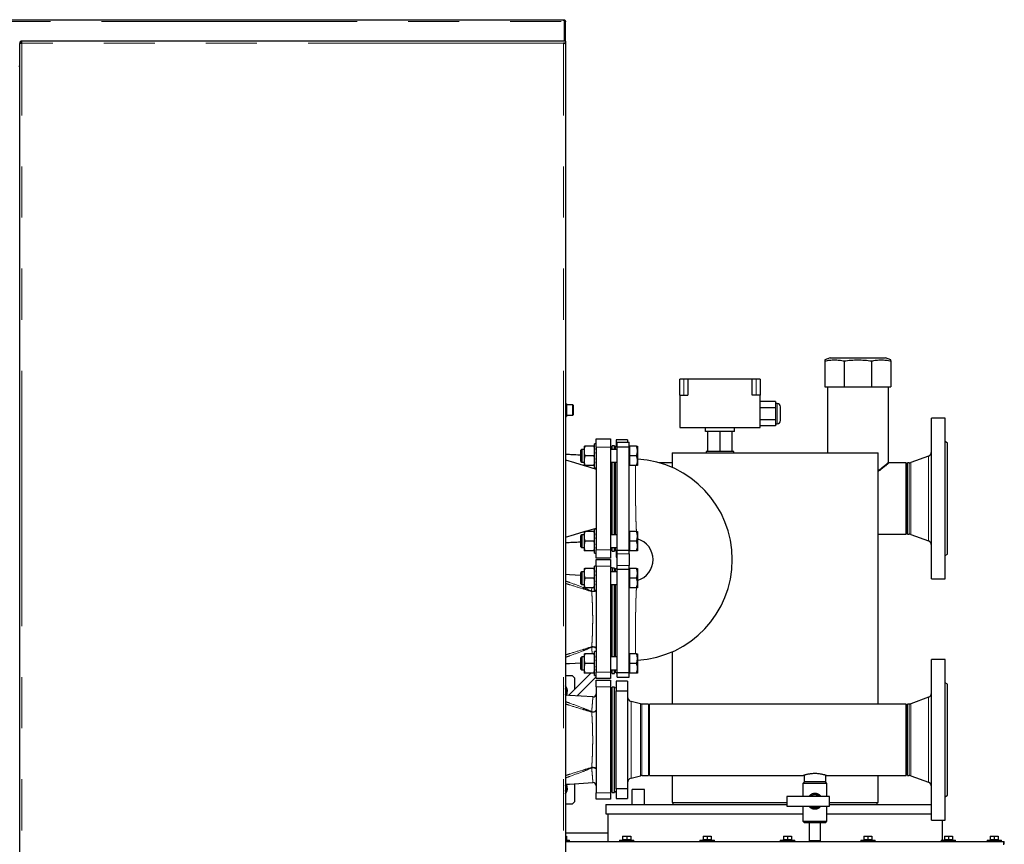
# Model space of a CAD drawing. Header units: millimetres. Extents: x 28 to 241, y 73 to 155.
# Tile 18 of 71: x 56 to 81, y 84 to 104. Entities that reach past the tile are written whole.
import ezdxf

# ---------------------------------------------------------------- set-up
doc = ezdxf.new("R2010")
doc.units = ezdxf.units.MM
doc.linetypes.add('PHANTOM', pattern=[12.7, 6.35, -1.27, 1.27, -1.27, 1.27, -1.27])

msp = doc.modelspace()

# ---------------------------------------------------------------- linework, layer by layer
at = {"color": 7, "linetype": 'Continuous', "lineweight": 25}
for p, q in [((32.797, 104.136), (69.719, 104.136)), ((69.719, 104.136), (69.729, 104.136)), ((69.729, 104.116), (69.729, 104.136)), ((69.749, 104.108), (69.749, 104.091)), ((69.749, 104.091), (69.749, 103.606)), ((69.754, 104.091), (69.774, 104.091)), ((69.754, 104.091), (69.754, 104.081)), ((69.774, 104.081), (69.754, 104.081)), ((69.754, 103.606), (69.754, 104.081)), ((69.774, 104.091), (69.774, 104.081)), ((69.774, 103.606), (69.774, 104.081)), ((69.754, 103.956), (69.749, 103.99)), ((69.754, 103.956), (69.749, 103.956)), ((69.724, 103.606), (56.254, 103.606)), ((56.254, 103.556), (56.254, 103.606)), ((69.774, 103.606), (69.724, 103.606)), ((69.774, 103.606), (69.774, 103.556)), ((56.204, 103.556), (56.229, 103.556)), ((56.204, 103.556), (56.204, 103.541)), ((56.204, 76.356), (56.204, 103.541)), ((56.229, 103.556), (56.229, 103.551)), ((69.774, 103.556), (69.724, 103.556)), ((69.749, 103.556), (69.749, 103.551)), ((69.749, 103.551), (69.749, 103.556)), ((69.774, 103.541), (69.774, 103.556)), ((69.774, 103.541), (69.774, 76.356)), ((56.204, 102.971), (56.184, 102.971)), ((76.361, 95.729), (76.229, 95.676)), ((76.229, 95.649), (76.229, 95.009)), ((76.361, 95.729), (76.786, 95.729)), ((76.709, 95.649), (76.709, 95.009)), ((76.786, 95.729), (77.736, 95.729)), ((77.389, 95.649), (77.389, 95.009)), ((77.869, 95.676), (77.736, 95.729)), ((77.869, 95.649), (77.869, 95.009)), ((72.619, 94.798), (72.619, 95.198)), ((72.719, 95.198), (72.619, 95.198)), ((72.819, 95.198), (72.719, 95.198)), ((74.419, 95.198), (72.819, 95.198)), ((72.819, 95.198), (72.819, 94.798)), ((74.419, 94.798), (74.419, 95.198)), ((74.519, 95.198), (74.419, 95.198)), ((74.619, 95.198), (74.519, 95.198)), ((74.619, 95.198), (74.619, 94.798)), ((76.229, 95.009), (76.709, 95.009)), ((76.288, 95.009), (76.288, 93.368)), ((76.709, 95.009), (77.389, 95.009)), ((77.389, 95.009), (77.869, 95.009)), ((77.81, 93.129), (77.81, 95.009)), ((72.619, 94.798), (72.619, 93.998)), ((72.619, 94.798), (72.819, 94.798)), ((74.619, 94.798), (74.419, 94.798)), ((74.619, 93.998), (74.619, 94.798)), ((69.804, 94.586), (69.774, 94.586)), ((69.804, 94.586), (69.804, 94.272)), ((69.954, 94.559), (69.804, 94.559)), ((69.964, 94.549), (69.964, 94.309)), ((74.999, 94.638), (74.619, 94.638)), ((74.999, 94.638), (74.999, 94.488)), ((75.039, 94.588), (74.999, 94.588)), ((69.774, 94.272), (69.804, 94.272)), ((69.804, 94.299), (69.954, 94.299)), ((74.999, 94.488), (74.619, 94.488)), ((74.999, 94.488), (74.999, 94.188)), ((75.119, 94.338), (75.119, 94.508)), ((75.119, 94.168), (75.119, 94.338)), ((74.999, 94.188), (74.619, 94.188)), ((74.999, 94.038), (74.619, 94.038)), ((74.999, 94.188), (74.999, 94.038)), ((74.999, 94.088), (75.039, 94.088)), ((79.219, 94.229), (78.879, 94.229)), ((78.879, 90.229), (78.879, 94.229)), ((79.219, 90.229), (79.219, 94.229)), ((72.619, 93.998), (74.619, 93.998)), ((73.259, 93.898), (73.259, 93.998)), ((73.979, 93.898), (73.259, 93.898)), ((73.319, 93.398), (73.319, 93.898)), ((73.619, 93.398), (73.619, 93.898)), ((73.919, 93.398), (73.919, 93.898)), ((73.979, 93.898), (73.979, 93.998)), ((70.539, 93.589), (70.499, 93.589)), ((70.499, 93.289), (70.499, 93.589)), ((70.539, 93.709), (70.899, 93.709)), ((70.539, 93.509), (70.539, 93.709)), ((70.899, 93.709), (70.899, 93.509)), ((70.939, 93.509), (70.899, 93.549)), ((70.999, 93.539), (70.939, 93.539)), ((70.939, 93.449), (70.939, 93.539)), ((70.999, 93.449), (70.999, 93.539)), ((71.039, 93.532), (70.999, 93.509)), ((71.059, 93.549), (71.019, 93.509)), ((71.319, 93.689), (71.039, 93.689)), ((71.039, 93.689), (71.039, 93.529)), ((71.059, 93.629), (71.359, 93.629)), ((71.059, 93.513), (71.059, 93.629)), ((71.319, 93.689), (71.319, 93.629)), ((71.359, 93.513), (71.359, 93.629)), ((79.279, 93.609), (79.219, 93.643)), ((79.279, 90.849), (79.279, 93.609)), ((70.179, 93.449), (70.159, 93.429)), ((70.159, 93.168), (70.159, 93.429)), ((70.239, 93.449), (70.179, 93.449)), ((70.179, 93.449), (70.179, 93.151)), ((70.239, 93.529), (70.239, 93.436)), ((70.239, 93.436), (70.239, 93.383)), ((70.239, 93.383), (70.239, 93.196)), ((70.479, 93.529), (70.259, 93.529)), ((70.479, 93.289), (70.259, 93.289)), ((70.499, 92.989), (70.499, 93.289)), ((70.539, 93.509), (70.539, 90.949)), ((70.899, 93.509), (70.899, 90.949)), ((71.059, 93.449), (70.899, 93.449)), ((71.019, 93.509), (70.999, 93.509)), ((71.019, 93.449), (71.019, 93.509)), ((71.059, 93.513), (71.359, 93.513)), ((71.059, 90.944), (71.059, 93.513)), ((71.365, 93.529), (71.359, 93.529)), ((71.359, 90.944), (71.359, 93.513)), ((71.365, 93.529), (71.365, 93.409)), ((71.543, 93.529), (71.365, 93.529)), ((71.365, 93.409), (71.365, 93.289)), ((71.365, 93.289), (71.365, 93.169)), ((71.543, 93.289), (71.365, 93.289)), ((71.565, 93.529), (71.565, 93.409)), ((71.565, 93.409), (71.565, 93.169)), ((72.428, 93.368), (72.428, 93.001)), ((72.428, 93.368), (77.548, 93.368)), ((73.273, 93.398), (73.273, 93.368)), ((73.319, 93.398), (73.273, 93.398)), ((73.619, 93.398), (73.319, 93.398)), ((73.919, 93.398), (73.619, 93.398)), ((73.965, 93.398), (73.919, 93.398)), ((73.965, 93.368), (73.965, 93.398)), ((77.548, 87.118), (77.548, 93.368)), ((70.159, 93.149), (70.159, 93.168)), ((70.159, 93.149), (70.179, 93.129)), ((70.179, 93.151), (70.179, 93.129)), ((70.179, 93.129), (70.239, 93.129)), ((70.239, 93.196), (70.239, 93.143)), ((70.239, 93.143), (70.239, 93.049)), ((70.246, 93.049), (70.539, 92.962)), ((70.479, 93.049), (70.259, 93.049)), ((70.899, 93.129), (71.059, 93.129)), ((70.939, 91.328), (70.939, 93.129)), ((70.999, 91.328), (70.999, 93.129)), ((71.019, 91.328), (71.019, 93.129)), ((71.359, 93.049), (71.365, 93.049)), ((71.365, 93.169), (71.365, 93.049)), ((71.543, 93.049), (71.365, 93.049)), ((71.565, 93.169), (71.565, 93.049)), ((72.428, 93.118), (72.106, 93.118)), ((78.249, 93.118), (77.819, 93.118)), ((78.249, 91.34), (78.249, 93.118)), ((78.32, 93.118), (78.279, 93.118)), ((78.279, 91.34), (78.279, 93.118)), ((78.8, 93.285), (78.361, 93.125)), ((70.499, 92.989), (70.539, 92.989)), ((70.179, 91.328), (70.159, 91.308)), ((70.239, 91.328), (70.179, 91.328)), ((70.179, 91.328), (70.179, 91.03)), ((70.239, 91.408), (70.239, 91.315)), ((70.246, 91.408), (70.539, 91.495)), ((70.479, 91.408), (70.259, 91.408)), ((70.539, 91.468), (70.499, 91.468)), ((70.499, 91.168), (70.499, 91.468)), ((71.059, 91.328), (70.899, 91.328)), ((71.365, 91.408), (71.359, 91.408)), ((71.365, 91.408), (71.365, 91.288)), ((71.543, 91.408), (71.365, 91.408)), ((71.565, 91.408), (71.565, 91.288)), ((77.548, 91.34), (78.249, 91.34)), ((78.279, 91.34), (78.32, 91.34)), ((78.361, 91.333), (78.8, 91.173)), ((70.159, 91.047), (70.159, 91.308)), ((70.239, 91.315), (70.239, 91.261)), ((70.239, 91.261), (70.239, 91.075)), ((70.479, 91.168), (70.259, 91.168)), ((70.499, 90.868), (70.499, 91.168)), ((71.365, 91.288), (71.365, 91.168)), ((71.365, 91.168), (71.365, 91.048)), ((71.543, 91.168), (71.365, 91.168)), ((71.565, 91.288), (71.565, 91.048)), ((70.159, 91.028), (70.159, 91.047)), ((70.159, 91.028), (70.179, 91.008)), ((70.179, 91.03), (70.179, 91.008)), ((70.179, 91.008), (70.239, 91.008)), ((70.239, 91.075), (70.239, 91.021)), ((70.239, 91.021), (70.239, 90.928)), ((70.479, 90.928), (70.259, 90.928)), ((70.499, 90.868), (70.539, 90.868)), ((70.539, 90.749), (70.539, 90.949)), ((70.899, 91.008), (71.059, 91.008)), ((70.899, 90.909), (70.939, 90.949)), ((70.899, 90.949), (70.899, 90.749)), ((70.939, 90.919), (70.939, 91.008)), ((70.939, 90.919), (70.999, 90.919)), ((70.999, 90.919), (70.999, 91.008)), ((70.999, 90.949), (71.039, 90.926)), ((70.999, 90.949), (71.019, 90.949)), ((71.019, 90.949), (71.019, 91.008)), ((71.019, 90.949), (71.059, 90.909)), ((71.039, 90.929), (71.039, 90.769)), ((71.059, 90.944), (71.359, 90.944)), ((71.059, 90.854), (71.059, 90.944)), ((71.059, 90.564), (71.059, 90.854)), ((71.359, 90.854), (71.359, 90.944)), ((71.359, 90.928), (71.365, 90.928)), ((71.359, 90.854), (71.359, 90.564)), ((71.365, 91.048), (71.365, 90.928)), ((71.543, 90.928), (71.365, 90.928)), ((71.565, 91.048), (71.565, 90.928)), ((79.219, 90.814), (79.279, 90.849)), ((70.899, 90.749), (70.539, 90.749)), ((70.539, 90.549), (70.539, 90.709)), ((70.539, 90.709), (70.899, 90.709)), ((70.899, 90.709), (70.899, 90.549)), ((71.039, 90.769), (71.059, 90.769)), ((70.179, 90.409), (70.159, 90.389)), ((70.159, 90.128), (70.159, 90.389)), ((70.239, 90.409), (70.179, 90.409)), ((70.179, 90.409), (70.179, 90.111)), ((70.239, 90.489), (70.239, 90.396)), ((70.239, 90.396), (70.239, 90.343)), ((70.479, 90.489), (70.259, 90.489)), ((70.539, 90.549), (70.499, 90.549)), ((70.499, 90.249), (70.499, 90.549)), ((70.539, 90.549), (70.539, 87.909)), ((70.899, 90.549), (70.899, 87.909)), ((70.939, 90.509), (70.899, 90.509)), ((71.059, 90.409), (70.899, 90.409)), ((70.939, 90.509), (70.939, 90.409)), ((70.999, 90.499), (70.939, 90.499)), ((70.999, 90.409), (70.999, 90.499)), ((71.019, 90.469), (70.999, 90.469)), ((71.059, 90.509), (71.019, 90.469)), ((71.019, 90.409), (71.019, 90.469)), ((71.059, 90.473), (71.059, 90.564)), ((71.059, 90.473), (71.359, 90.473)), ((71.059, 87.904), (71.059, 90.473)), ((71.359, 90.473), (71.359, 90.564)), ((71.365, 90.489), (71.359, 90.489)), ((71.359, 87.904), (71.359, 90.473)), ((71.365, 90.489), (71.365, 90.369)), ((71.543, 90.489), (71.365, 90.489)), ((71.365, 90.369), (71.365, 90.249)), ((71.565, 90.489), (71.565, 90.369)), ((71.565, 90.369), (71.565, 90.129)), ((70.159, 90.109), (70.159, 90.128)), ((70.159, 90.109), (70.179, 90.089)), ((70.179, 90.111), (70.179, 90.089)), ((70.239, 90.343), (70.239, 90.156)), ((70.239, 90.156), (70.239, 90.103)), ((70.239, 90.103), (70.239, 90.009)), ((70.479, 90.249), (70.259, 90.249)), ((70.499, 89.949), (70.499, 90.249)), ((71.365, 90.249), (71.365, 90.129)), ((71.543, 90.249), (71.365, 90.249)), ((71.365, 90.129), (71.365, 90.009)), ((71.565, 90.129), (71.565, 90.009)), ((78.879, 90.229), (79.219, 90.229)), ((70.179, 90.089), (70.239, 90.089)), ((70.479, 90.009), (70.259, 90.009)), ((70.499, 89.949), (70.539, 89.949)), ((70.899, 90.089), (71.059, 90.089)), ((70.939, 88.288), (70.939, 90.089)), ((70.999, 88.288), (70.999, 90.089)), ((71.019, 88.288), (71.019, 90.089)), ((71.359, 90.009), (71.365, 90.009)), ((71.543, 90.009), (71.365, 90.009)), ((70.539, 88.428), (70.499, 88.428)), ((70.499, 88.128), (70.499, 88.428)), ((72.428, 88.416), (72.428, 87.118)), ((70.179, 88.288), (70.159, 88.268)), ((70.159, 88.007), (70.159, 88.268)), ((70.239, 88.288), (70.179, 88.288)), ((70.179, 88.288), (70.179, 87.99)), ((70.239, 88.368), (70.239, 88.275)), ((70.239, 88.275), (70.239, 88.221)), ((70.239, 88.221), (70.239, 88.035)), ((70.479, 88.368), (70.259, 88.368)), ((71.059, 88.288), (70.899, 88.288)), ((71.365, 88.368), (71.359, 88.368)), ((71.365, 88.368), (71.365, 88.248)), ((71.543, 88.368), (71.365, 88.368)), ((71.365, 88.248), (71.365, 88.128)), ((71.565, 88.368), (71.565, 88.248)), ((71.565, 88.248), (71.565, 88.008)), ((79.219, 88.229), (78.879, 88.229)), ((78.879, 84.229), (78.879, 88.229)), ((79.219, 84.229), (79.219, 88.229)), ((70.159, 87.988), (70.159, 88.007)), ((70.159, 87.988), (70.179, 87.968)), ((70.179, 87.99), (70.179, 87.968)), ((70.179, 87.968), (70.239, 87.968)), ((70.239, 88.035), (70.239, 87.981)), ((70.239, 87.981), (70.239, 87.888)), ((70.479, 88.128), (70.259, 88.128)), ((70.499, 87.828), (70.499, 88.128)), ((70.539, 87.749), (70.539, 87.909)), ((70.899, 87.968), (71.059, 87.968)), ((70.899, 87.949), (70.939, 87.949)), ((70.899, 87.909), (70.899, 87.749)), ((70.939, 87.879), (70.939, 87.968)), ((70.999, 87.879), (70.999, 87.968)), ((70.999, 87.909), (71.019, 87.909)), ((71.019, 87.909), (71.019, 87.968)), ((71.019, 87.909), (71.059, 87.869)), ((71.059, 87.904), (71.359, 87.904)), ((71.059, 87.789), (71.059, 87.904)), ((71.359, 87.789), (71.359, 87.904)), ((71.365, 88.128), (71.365, 88.008)), ((71.543, 88.128), (71.365, 88.128)), ((71.365, 88.008), (71.365, 87.888)), ((71.565, 88.008), (71.565, 87.888)), ((69.774, 87.829), (69.939, 87.829)), ((70.409, 87.888), (69.852, 87.331)), ((69.999, 87.769), (69.939, 87.829)), ((69.999, 87.769), (69.999, 87.478)), ((70.065, 87.318), (70.539, 87.791)), ((70.479, 87.888), (70.259, 87.888)), ((70.499, 87.828), (70.539, 87.828)), ((70.899, 87.749), (70.539, 87.749)), ((70.539, 87.549), (70.539, 87.709)), ((70.539, 87.709), (70.899, 87.709)), ((70.899, 87.709), (70.899, 87.549)), ((70.939, 87.879), (70.999, 87.879)), ((71.319, 87.689), (71.039, 87.689)), ((71.039, 87.689), (71.039, 87.445)), ((71.059, 87.789), (71.359, 87.789)), ((71.319, 87.689), (71.319, 87.445)), ((71.359, 87.888), (71.365, 87.888)), ((71.543, 87.888), (71.365, 87.888)), ((70.539, 87.549), (70.539, 84.909)), ((70.899, 87.549), (70.899, 84.909)), ((70.939, 87.509), (70.899, 87.509)), ((70.999, 87.539), (70.939, 87.539)), ((70.939, 84.919), (70.939, 87.539)), ((70.999, 84.919), (70.999, 87.539)), ((71.039, 87.532), (70.999, 87.509)), ((71.039, 85.013), (71.039, 87.445)), ((71.039, 87.445), (71.319, 87.445)), ((71.319, 87.445), (71.319, 85.013)), ((79.279, 87.609), (79.219, 87.643)), ((79.279, 84.849), (79.279, 87.609)), ((71.644, 87.122), (71.408, 87.185)), ((78.8, 87.285), (78.361, 87.125)), ((71.839, 87.118), (71.675, 87.118)), ((71.839, 87.118), (71.839, 86.229)), ((78.249, 87.118), (71.869, 87.118)), ((71.869, 85.34), (71.869, 87.118)), ((78.249, 85.34), (78.249, 87.118)), ((78.32, 87.118), (78.279, 87.118)), ((78.279, 85.34), (78.279, 87.118)), ((71.839, 86.229), (71.839, 85.34)), ((71.408, 85.272), (71.644, 85.336)), ((71.675, 85.34), (71.839, 85.34)), ((71.869, 85.34), (75.69, 85.34)), ((72.428, 85.34), (72.428, 84.668)), ((75.709, 85.346), (75.709, 85.181)), ((76.249, 85.181), (76.249, 85.346)), ((76.268, 85.34), (78.249, 85.34)), ((77.548, 84.668), (77.548, 85.34)), ((78.279, 85.34), (78.32, 85.34)), ((78.361, 85.333), (78.8, 85.173)), ((69.999, 85.136), (69.999, 84.689)), ((71.039, 85.013), (71.039, 84.769)), ((71.319, 85.013), (71.039, 85.013)), ((71.319, 85.013), (71.319, 84.769)), ((71.737, 84.995), (71.437, 84.995)), ((71.437, 84.618), (71.437, 84.995)), ((71.737, 84.618), (71.737, 84.995)), ((75.719, 85.181), (75.679, 85.141)), ((75.679, 85.141), (75.679, 84.821)), ((76.279, 85.141), (75.679, 85.141)), ((75.948, 85.181), (75.709, 85.181)), ((76.249, 85.181), (75.948, 85.181)), ((76.279, 85.141), (76.239, 85.181)), ((76.279, 84.821), (76.279, 85.141)), ((70.539, 84.749), (70.539, 84.909)), ((70.899, 84.749), (70.539, 84.749)), ((70.899, 84.949), (70.939, 84.949)), ((70.899, 84.909), (70.899, 84.749)), ((70.939, 84.919), (70.999, 84.919)), ((70.999, 84.949), (71.039, 84.926)), ((71.039, 84.769), (71.319, 84.769)), ((76.339, 84.821), (75.279, 84.821)), ((75.279, 84.821), (75.279, 84.581)), ((76.339, 84.581), (76.339, 84.821)), ((79.219, 84.814), (79.279, 84.849)), ((69.939, 84.629), (69.774, 84.629)), ((69.939, 84.629), (69.999, 84.689)), ((70.778, 84.618), (70.778, 84.388)), ((70.778, 84.618), (75.279, 84.618)), ((72.428, 84.668), (75.279, 84.668)), ((72.448, 84.668), (72.448, 84.618)), ((75.279, 84.581), (76.339, 84.581)), ((75.679, 84.581), (75.679, 84.201)), ((76.279, 84.201), (76.279, 84.581)), ((76.339, 84.668), (77.548, 84.668)), ((76.339, 84.618), (78.879, 84.618)), ((77.528, 84.618), (77.528, 84.668)), ((70.778, 84.388), (75.679, 84.388)), ((70.828, 84.388), (70.828, 83.7)), ((76.279, 84.388), (78.879, 84.388)), ((78.879, 84.229), (79.219, 84.229)), ((79.148, 83.73), (79.148, 84.229)), ((75.679, 84.201), (75.719, 84.161)), ((75.679, 84.201), (76.279, 84.201)), ((76.239, 84.161), (75.719, 84.161)), ((75.839, 84.161), (75.839, 83.721)), ((76.119, 83.721), (76.119, 84.161)), ((76.239, 84.161), (76.279, 84.201)), ((70.828, 83.906), (69.774, 83.906)), ((69.774, 83.83), (69.798, 83.83)), ((69.774, 83.75), (69.776, 83.75)), ((69.776, 83.75), (69.798, 83.75)), ((69.798, 83.83), (69.798, 83.75)), ((69.798, 83.75), (69.803, 83.75)), ((69.803, 83.73), (69.803, 83.75)), ((71.193, 83.75), (71.193, 83.73)), ((71.193, 83.75), (71.198, 83.75)), ((71.198, 83.83), (71.198, 83.75)), ((71.198, 83.83), (71.298, 83.83)), ((71.198, 83.75), (71.221, 83.75)), ((71.221, 83.75), (71.276, 83.75)), ((71.276, 83.75), (71.298, 83.75)), ((71.298, 83.83), (71.298, 83.75)), ((71.298, 83.83), (71.398, 83.83)), ((71.298, 83.75), (71.321, 83.75)), ((71.321, 83.75), (71.376, 83.75)), ((71.376, 83.75), (71.398, 83.75)), ((71.398, 83.83), (71.398, 83.75)), ((71.398, 83.75), (71.403, 83.75)), ((71.403, 83.73), (71.403, 83.75)), ((73.193, 83.75), (73.193, 83.73)), ((73.193, 83.75), (73.198, 83.75)), ((73.198, 83.83), (73.198, 83.75)), ((73.198, 83.83), (73.298, 83.83)), ((73.198, 83.75), (73.221, 83.75)), ((73.221, 83.75), (73.276, 83.75)), ((73.276, 83.75), (73.298, 83.75)), ((73.298, 83.83), (73.298, 83.75)), ((73.298, 83.83), (73.398, 83.83)), ((73.298, 83.75), (73.321, 83.75)), ((73.321, 83.75), (73.376, 83.75)), ((73.376, 83.75), (73.398, 83.75)), ((73.398, 83.83), (73.398, 83.75)), ((73.398, 83.75), (73.403, 83.75)), ((73.403, 83.73), (73.403, 83.75)), ((75.193, 83.75), (75.193, 83.73)), ((75.193, 83.75), (75.198, 83.75)), ((75.198, 83.83), (75.198, 83.75)), ((75.198, 83.83), (75.298, 83.83)), ((75.198, 83.75), (75.221, 83.75)), ((75.221, 83.75), (75.276, 83.75)), ((75.276, 83.75), (75.298, 83.75)), ((75.298, 83.83), (75.298, 83.75)), ((75.298, 83.83), (75.398, 83.83)), ((75.298, 83.75), (75.321, 83.75)), ((75.321, 83.75), (75.376, 83.75)), ((75.376, 83.75), (75.398, 83.75)), ((75.398, 83.83), (75.398, 83.75)), ((75.398, 83.75), (75.403, 83.75)), ((75.403, 83.73), (75.403, 83.75)), ((77.193, 83.75), (77.193, 83.73)), ((77.193, 83.75), (77.198, 83.75)), ((77.198, 83.83), (77.198, 83.75)), ((77.198, 83.83), (77.298, 83.83)), ((77.198, 83.75), (77.221, 83.75)), ((77.221, 83.75), (77.276, 83.75)), ((77.276, 83.75), (77.298, 83.75)), ((77.298, 83.83), (77.298, 83.75)), ((77.298, 83.83), (77.398, 83.83)), ((77.298, 83.75), (77.321, 83.75)), ((77.321, 83.75), (77.376, 83.75)), ((77.376, 83.75), (77.398, 83.75)), ((77.398, 83.83), (77.398, 83.75)), ((77.398, 83.75), (77.403, 83.75)), ((77.403, 83.73), (77.403, 83.75)), ((79.193, 83.75), (79.193, 83.73)), ((79.193, 83.75), (79.198, 83.75)), ((79.198, 83.83), (79.198, 83.75)), ((79.198, 83.83), (79.298, 83.83)), ((79.198, 83.75), (79.221, 83.75)), ((79.221, 83.75), (79.276, 83.75)), ((79.276, 83.75), (79.298, 83.75)), ((79.298, 83.83), (79.298, 83.75)), ((79.298, 83.83), (79.398, 83.83)), ((79.298, 83.75), (79.321, 83.75)), ((79.321, 83.75), (79.376, 83.75)), ((79.376, 83.75), (79.398, 83.75)), ((79.398, 83.83), (79.398, 83.75)), ((79.398, 83.75), (79.403, 83.75)), ((79.403, 83.73), (79.403, 83.75)), ((80.333, 83.75), (80.333, 83.73)), ((80.333, 83.75), (80.338, 83.75)), ((80.338, 83.83), (80.338, 83.75)), ((80.338, 83.83), (80.438, 83.83)), ((80.338, 83.75), (80.361, 83.75)), ((80.361, 83.75), (80.416, 83.75)), ((80.416, 83.75), (80.438, 83.75)), ((80.438, 83.83), (80.438, 83.75)), ((80.438, 83.83), (80.538, 83.83)), ((80.438, 83.75), (80.461, 83.75)), ((80.461, 83.75), (80.516, 83.75)), ((80.516, 83.75), (80.538, 83.75)), ((80.538, 83.83), (80.538, 83.75)), ((80.538, 83.75), (80.543, 83.75)), ((80.543, 83.73), (80.543, 83.75)), ((69.774, 83.73), (69.878, 83.73)), ((69.774, 83.7), (80.668, 83.7)), ((69.878, 83.7), (69.878, 83.73)), ((71.118, 83.73), (71.118, 83.7)), ((71.118, 83.73), (71.478, 83.73)), ((71.478, 83.7), (71.478, 83.73)), ((73.118, 83.73), (73.118, 83.7)), ((73.118, 83.73), (73.478, 83.73)), ((73.478, 83.7), (73.478, 83.73)), ((75.118, 83.73), (75.118, 83.7)), ((75.118, 83.73), (75.478, 83.73)), ((75.478, 83.7), (75.478, 83.73)), ((75.839, 83.721), (75.859, 83.701)), ((75.839, 83.721), (76.119, 83.721)), ((76.099, 83.701), (75.859, 83.701)), ((76.099, 83.701), (76.119, 83.721)), ((77.118, 83.73), (77.118, 83.7)), ((77.118, 83.73), (77.478, 83.73)), ((77.478, 83.7), (77.478, 83.73)), ((79.118, 83.73), (79.118, 83.7)), ((79.118, 83.73), (79.478, 83.73)), ((79.478, 83.7), (79.478, 83.73)), ((80.258, 83.73), (80.258, 83.7)), ((80.258, 83.73), (80.618, 83.73)), ((80.618, 83.7), (80.618, 83.73)), ((80.668, 83.7), (80.668, 83.62)), ((80.668, 83.7), (80.688, 83.7)), ((80.668, 83.64), (80.688, 83.64))]:
    msp.add_line(p, q, dxfattribs=at)
at = {"color": 8, "linetype": 'PHANTOM', "lineweight": 18}
for p, q in [((32.842, 104.091), (69.749, 104.091)), ((56.254, 76.356), (56.254, 103.556)), ((69.724, 103.556), (56.254, 103.556)), ((69.724, 76.356), (69.724, 103.556)), ((72.719, 94.798), (72.719, 95.198)), ((74.519, 94.798), (74.519, 95.198)), ((69.954, 94.299), (69.954, 94.559)), ((75.039, 94.338), (75.039, 94.588)), ((75.039, 94.088), (75.039, 94.338)), ((70.899, 93.509), (70.539, 93.509)), ((78.32, 91.34), (78.32, 93.118)), ((78.361, 91.333), (78.361, 93.125)), ((78.8, 91.173), (78.8, 93.285)), ((70.539, 90.949), (70.899, 90.949)), ((71.059, 90.854), (71.359, 90.854)), ((70.899, 90.549), (70.539, 90.549)), ((71.359, 90.564), (71.059, 90.564)), ((70.427, 89.929), (70.434, 90.009)), ((70.427, 89.929), (70.429, 89.916)), ((70.429, 88.542), (70.427, 88.529)), ((70.539, 87.909), (70.899, 87.909)), ((70.899, 87.549), (70.539, 87.549)), ((71.408, 87.185), (71.408, 86.229)), ((78.8, 85.173), (78.8, 87.285)), ((70.427, 86.929), (70.429, 86.916)), ((71.644, 87.122), (71.644, 86.229)), ((71.675, 87.118), (71.675, 86.229)), ((78.32, 85.34), (78.32, 87.118)), ((78.361, 85.333), (78.361, 87.125)), ((71.408, 86.229), (71.408, 85.272)), ((71.644, 86.229), (71.644, 85.336)), ((71.675, 86.229), (71.675, 85.34)), ((70.429, 85.542), (70.427, 85.529)), ((70.539, 84.909), (70.899, 84.909)), ((80.688, 83.7), (80.688, 83.64))]:
    msp.add_line(p, q, dxfattribs=at)
at = {"color": 7, "linetype": 'Continuous', "lineweight": 25, "flags": 128}
for points in [[(69.774, 93.19), (70.001, 93.122), (70.239, 93.052)], [(69.774, 91.268), (70.001, 91.335), (70.239, 91.406)], [(70.159, 90.312), (69.874, 90.33), (69.774, 90.336)], [(69.774, 88.122), (69.874, 88.128), (70.159, 88.145)], [(70.454, 87.294), (69.874, 87.33), (69.774, 87.336)], [(69.774, 85.122), (69.874, 85.128), (70.454, 85.164)]]:
    msp.add_lwpolyline(points, dxfattribs=at)
at = {"color": 8, "linetype": 'PHANTOM', "lineweight": 18, "flags": 128}
for points in [[(70.429, 89.916), (70.448, 89.913), (70.467, 89.913), (70.486, 89.915), (70.504, 89.92), (70.518, 89.927), (70.53, 89.935), (70.537, 89.945), (70.538, 89.949)], [(70.427, 88.529), (70.446, 88.533), (70.466, 88.533), (70.485, 88.53), (70.503, 88.524), (70.518, 88.515), (70.529, 88.504), (70.536, 88.491), (70.539, 88.477)], [(70.429, 88.542), (70.448, 88.545), (70.467, 88.545), (70.486, 88.543), (70.504, 88.538), (70.518, 88.531), (70.53, 88.522), (70.537, 88.512), (70.539, 88.502)], [(70.427, 86.929), (70.446, 86.925), (70.466, 86.924), (70.485, 86.927), (70.503, 86.934), (70.518, 86.943), (70.529, 86.954), (70.536, 86.967), (70.539, 86.981)], [(70.429, 86.916), (70.448, 86.913), (70.467, 86.913), (70.486, 86.915), (70.504, 86.92), (70.518, 86.927), (70.53, 86.935), (70.537, 86.945), (70.539, 86.955)], [(70.427, 85.529), (70.446, 85.533), (70.466, 85.533), (70.485, 85.53), (70.503, 85.524), (70.518, 85.515), (70.529, 85.504), (70.536, 85.491), (70.539, 85.477)], [(70.429, 85.542), (70.448, 85.545), (70.467, 85.545), (70.486, 85.543), (70.504, 85.538), (70.518, 85.531), (70.53, 85.522), (70.537, 85.512), (70.539, 85.502)]]:
    msp.add_lwpolyline(points, dxfattribs=at)
at = {"color": 7, "linetype": 'Continuous', "lineweight": 25}
for centre, radius, start, end in [((69.954, 94.549), 0.01, 0, 90), ((75.039, 94.508), 0.08, 0, 90), ((69.954, 94.309), 0.01, 270, 360), ((75.039, 94.168), 0.08, 270, 0), ((78.759, 93.398), 0.12, 290, 0), ((71.419, 90.709), 2.505, 273.3413, 86.6587), ((78.32, 93.238), 0.12, 270, 290), ((78.32, 91.22), 0.12, 70, 90), ((71.419, 90.709), 0.535, 285.4689, 74.5361), ((78.759, 91.06), 0.12, 0, 70), ((69.599, 87.429), 0.225, 334.7534, 38.9424), ((69.599, 87.429), 0.22, 334.2613, 37.3018), ((69.599, 87.429), 0.19, 337.0805, 22.9195), ((70.459, 87.374), 0.08, 266.5103, 359.8989), ((71.439, 87.301), 0.12, 180, 255), ((78.759, 87.398), 0.12, 290, 0), ((71.675, 87.238), 0.12, 255, 270), ((78.32, 87.238), 0.12, 270, 290), ((71.439, 85.157), 0.12, 105, 180), ((71.675, 85.22), 0.12, 90, 105), ((78.32, 85.22), 0.12, 70, 90), ((69.599, 85.029), 0.225, 321.0576, 25.0927), ((69.599, 85.029), 0.22, 322.6982, 25.5033), ((69.599, 85.029), 0.19, 337.0805, 22.9195), ((70.459, 85.084), 0.08, 0.0001, 93.4442), ((78.759, 85.06), 0.12, 0, 70), ((75.979, 84.701), 0.18, 41.8103, 138.1897), ((75.979, 84.701), 0.18, 221.8103, 318.1897)]:
    msp.add_arc(centre, radius, start, end, dxfattribs=at)
at = {"color": 8, "linetype": 'PHANTOM', "lineweight": 18}
for centre, radius, start, end in [((70.459, 90.022), 0.0983, 251.0392, 312.5595), ((75.979, 84.701), 0.16, 48.5904, 131.4096), ((75.979, 84.701), 0.16, 228.5904, 311.4096)]:
    msp.add_arc(centre, radius, start, end, dxfattribs=at)
at = {"color": 7, "linetype": 'Continuous', "lineweight": 25}
for points, knots in [([(69.749, 104.108), (69.747, 104.108), (69.742, 104.108), (69.737, 104.111), (69.731, 104.116), (69.727, 104.121), (69.723, 104.127), (69.721, 104.132), (69.719, 104.136), (69.719, 104.136), (69.719, 104.136)], [0, 0, 0, 0, 0.0884995, 0.1840332, 0.2910816, 0.4119108, 0.545602, 0.6904974, 0.8419478, 1, 1, 1, 1]), ([(69.729, 104.136), (69.732, 104.136), (69.737, 104.136), (69.745, 104.134), (69.754, 104.129), (69.761, 104.123), (69.767, 104.116), (69.771, 104.108), (69.774, 104.099), (69.774, 104.094), (69.774, 104.091)], [0, 0, 0, 0, 0.115338, 0.238986, 0.368162, 0.499967, 0.631863, 0.760866, 0.883215, 1, 1, 1, 1]), ([(69.729, 104.116), (69.73, 104.116), (69.733, 104.116), (69.738, 104.115), (69.743, 104.113), (69.747, 104.109), (69.75, 104.105), (69.752, 104.1), (69.754, 104.096), (69.754, 104.093), (69.754, 104.091)], [0, 0, 0, 0, 0.124735, 0.249916, 0.375074, 0.500112, 0.624919, 0.749889, 0.87375, 1, 1, 1, 1]), ([(56.254, 103.606), (56.248, 103.605), (56.237, 103.604), (56.222, 103.595), (56.21, 103.582), (56.205, 103.568), (56.204, 103.559), (56.204, 103.556)], [0, 0, 0, 0, 0.218221, 0.436358, 0.654513, 0.872655, 1, 1, 1, 1]), ([(56.254, 103.581), (56.251, 103.58), (56.245, 103.58), (56.237, 103.575), (56.231, 103.568), (56.229, 103.561), (56.229, 103.557), (56.229, 103.556)], [0, 0, 0, 0, 0.228432, 0.456763, 0.685103, 0.913333, 1, 1, 1, 1]), ([(56.204, 103.541), (56.205, 103.542), (56.206, 103.544), (56.215, 103.548), (56.228, 103.551), (56.242, 103.553), (56.251, 103.555), (56.254, 103.556)], [0, 0, 0, 0, 0.218153, 0.436331, 0.654488, 0.872648, 1, 1, 1, 1]), ([(69.724, 103.556), (69.73, 103.555), (69.741, 103.552), (69.756, 103.549), (69.768, 103.546), (69.773, 103.544), (69.774, 103.542), (69.774, 103.541)], [0, 0, 0, 0, 0.21813, 0.436287, 0.65447, 0.872636, 1, 1, 1, 1]), ([(76.229, 95.649), (76.268, 95.657), (76.347, 95.672), (76.467, 95.678), (76.588, 95.672), (76.669, 95.657), (76.709, 95.649)], [0, 0, 0, 0, 0.2470005, 0.4939397, 0.7469352, 1, 1, 1, 1]), ([(76.229, 95.676), (76.229, 95.675), (76.229, 95.673), (76.229, 95.657), (76.229, 95.649)], [0, 0, 0, 0, 0.493871, 1, 1, 1, 1]), ([(76.709, 95.649), (76.765, 95.657), (76.876, 95.672), (77.046, 95.678), (77.217, 95.672), (77.332, 95.657), (77.389, 95.649)], [0, 0, 0, 0, 0.247, 0.493943, 0.746937, 1, 1, 1, 1]), ([(77.389, 95.649), (77.428, 95.657), (77.507, 95.672), (77.627, 95.678), (77.748, 95.672), (77.829, 95.657), (77.869, 95.649)], [0, 0, 0, 0, 0.246999, 0.493937, 0.746936, 1, 1, 1, 1]), ([(77.869, 95.649), (77.869, 95.656), (77.869, 95.671), (77.869, 95.678), (77.869, 95.676), (77.869, 95.676)], [0, 0, 0, 0, 0.494007, 0.98788, 1, 1, 1, 1]), ([(70.159, 93.306), (70.147, 93.307), (70.077, 93.31), (69.957, 93.316), (69.84, 93.321), (69.782, 93.324), (69.774, 93.324)], [0, 0, 0, 0, 0.091378, 0.544227, 0.939754, 1, 1, 1, 1]), ([(70.259, 93.529), (70.256, 93.52), (70.246, 93.489), (70.242, 93.458), (70.239, 93.436)], [0, 0, 0, 0, 0.316646, 1, 1, 1, 1]), ([(70.239, 93.529), (70.239, 93.529), (70.242, 93.529), (70.251, 93.529), (70.259, 93.529)], [0, 0, 0, 0, 0.030011, 1, 1, 1, 1]), ([(70.239, 93.383), (70.24, 93.375), (70.243, 93.344), (70.252, 93.313), (70.259, 93.289)], [0, 0, 0, 0, 0.230815, 1, 1, 1, 1]), ([(70.259, 93.289), (70.258, 93.286), (70.248, 93.256), (70.243, 93.224), (70.239, 93.196)], [0, 0, 0, 0, 0.107798, 1, 1, 1, 1]), ([(70.479, 93.529), (70.482, 93.52), (70.492, 93.489), (70.496, 93.458), (70.499, 93.436)], [0, 0, 0, 0, 0.31665, 1, 1, 1, 1]), ([(70.499, 93.529), (70.499, 93.529), (70.496, 93.529), (70.487, 93.529), (70.479, 93.529)], [0, 0, 0, 0, 0.030012, 1, 1, 1, 1]), ([(70.499, 93.383), (70.498, 93.375), (70.495, 93.344), (70.486, 93.313), (70.479, 93.289)], [0, 0, 0, 0, 0.230819, 1, 1, 1, 1]), ([(70.479, 93.289), (70.48, 93.286), (70.49, 93.256), (70.495, 93.224), (70.499, 93.196)], [0, 0, 0, 0, 0.1078, 1, 1, 1, 1]), ([(71.565, 93.409), (71.565, 93.418), (71.564, 93.443), (71.558, 93.483), (71.548, 93.514), (71.543, 93.529)], [0, 0, 0, 0, 0.219165, 0.607272, 1, 1, 1, 1]), ([(71.543, 93.529), (71.549, 93.529), (71.562, 93.529), (71.564, 93.529), (71.565, 93.529)], [0, 0, 0, 0, 0.49546, 1, 1, 1, 1]), ([(71.543, 93.289), (71.546, 93.297), (71.553, 93.32), (71.563, 93.36), (71.564, 93.393), (71.565, 93.409)], [0, 0, 0, 0, 0.194794, 0.594658, 1, 1, 1, 1]), ([(71.565, 93.169), (71.565, 93.172), (71.565, 93.194), (71.56, 93.234), (71.549, 93.271), (71.543, 93.289)], [0, 0, 0, 0, 0.070104, 0.53078, 1, 1, 1, 1]), ([(70.239, 93.143), (70.239, 93.142), (70.242, 93.11), (70.251, 93.079), (70.259, 93.049)], [0, 0, 0, 0, 0.030026, 1, 1, 1, 1]), ([(70.259, 93.049), (70.258, 93.049), (70.248, 93.049), (70.243, 93.049), (70.239, 93.049)], [0, 0, 0, 0, 0.107792, 1, 1, 1, 1]), ([(70.499, 93.143), (70.499, 93.142), (70.496, 93.11), (70.487, 93.079), (70.479, 93.049)], [0, 0, 0, 0, 0.030027, 1, 1, 1, 1]), ([(70.479, 93.049), (70.48, 93.049), (70.49, 93.049), (70.495, 93.049), (70.499, 93.049)], [0, 0, 0, 0, 0.107794, 1, 1, 1, 1]), ([(71.543, 93.049), (71.549, 93.069), (71.562, 93.108), (71.564, 93.149), (71.565, 93.169)], [0, 0, 0, 0, 0.495446, 1, 1, 1, 1]), ([(71.565, 93.049), (71.565, 93.049), (71.565, 93.049), (71.56, 93.049), (71.549, 93.049), (71.543, 93.049)], [0, 0, 0, 0, 0.070101, 0.530789, 1, 1, 1, 1]), ([(77.548, 92.922), (77.556, 92.927), (77.582, 92.946), (77.632, 92.984), (77.694, 93.033), (77.747, 93.076), (77.784, 93.107), (77.806, 93.125), (77.809, 93.128), (77.81, 93.129)], [0, 0, 0, 0, 0.048916, 0.170114, 0.354354, 0.543311, 0.694637, 0.850107, 1, 1, 1, 1]), ([(77.819, 93.118), (77.817, 93.117), (77.815, 93.114), (77.791, 93.094), (77.756, 93.064), (77.704, 93.02), (77.636, 92.964), (77.576, 92.919), (77.548, 92.898)], [0, 0, 0, 0, 0.150451, 0.306016, 0.456332, 0.610341, 0.818187, 1, 1, 1, 1]), ([(70.259, 91.408), (70.256, 91.398), (70.246, 91.368), (70.242, 91.337), (70.239, 91.315)], [0, 0, 0, 0, 0.316646, 1, 1, 1, 1]), ([(70.239, 91.408), (70.239, 91.408), (70.242, 91.408), (70.251, 91.408), (70.259, 91.408)], [0, 0, 0, 0, 0.030011, 1, 1, 1, 1]), ([(70.479, 91.408), (70.482, 91.398), (70.492, 91.368), (70.496, 91.337), (70.499, 91.315)], [0, 0, 0, 0, 0.31665, 1, 1, 1, 1]), ([(70.499, 91.408), (70.499, 91.408), (70.496, 91.408), (70.487, 91.408), (70.479, 91.408)], [0, 0, 0, 0, 0.030012, 1, 1, 1, 1]), ([(71.565, 91.288), (71.565, 91.297), (71.564, 91.322), (71.558, 91.362), (71.548, 91.393), (71.543, 91.408)], [0, 0, 0, 0, 0.219165, 0.607272, 1, 1, 1, 1]), ([(71.543, 91.408), (71.549, 91.408), (71.562, 91.408), (71.564, 91.408), (71.565, 91.408)], [0, 0, 0, 0, 0.49546, 1, 1, 1, 1]), ([(69.774, 91.133), (69.795, 91.134), (69.861, 91.138), (69.983, 91.143), (70.091, 91.148), (70.152, 91.151), (70.159, 91.151)], [0, 0, 0, 0, 0.161021, 0.521689, 0.946085, 1, 1, 1, 1]), ([(70.239, 91.261), (70.24, 91.254), (70.243, 91.222), (70.252, 91.192), (70.259, 91.168)], [0, 0, 0, 0, 0.230807, 1, 1, 1, 1]), ([(70.259, 91.168), (70.258, 91.165), (70.248, 91.134), (70.243, 91.103), (70.239, 91.075)], [0, 0, 0, 0, 0.107766, 1, 1, 1, 1]), ([(70.499, 91.261), (70.498, 91.254), (70.495, 91.222), (70.486, 91.192), (70.479, 91.168)], [0, 0, 0, 0, 0.230811, 1, 1, 1, 1]), ([(70.479, 91.168), (70.48, 91.165), (70.49, 91.134), (70.495, 91.103), (70.499, 91.075)], [0, 0, 0, 0, 0.107767, 1, 1, 1, 1]), ([(71.543, 91.168), (71.546, 91.176), (71.553, 91.199), (71.563, 91.239), (71.564, 91.272), (71.565, 91.288)], [0, 0, 0, 0, 0.194816, 0.59467, 1, 1, 1, 1]), ([(71.565, 91.048), (71.565, 91.051), (71.565, 91.072), (71.56, 91.113), (71.549, 91.15), (71.543, 91.168)], [0, 0, 0, 0, 0.070077, 0.530795, 1, 1, 1, 1]), ([(70.239, 91.021), (70.239, 91.02), (70.242, 90.989), (70.251, 90.958), (70.259, 90.928)], [0, 0, 0, 0, 0.030026, 1, 1, 1, 1]), ([(70.259, 90.928), (70.258, 90.928), (70.248, 90.928), (70.243, 90.928), (70.239, 90.928)], [0, 0, 0, 0, 0.107792, 1, 1, 1, 1]), ([(70.499, 91.021), (70.499, 91.02), (70.496, 90.989), (70.487, 90.958), (70.479, 90.928)], [0, 0, 0, 0, 0.030027, 1, 1, 1, 1]), ([(70.479, 90.928), (70.48, 90.928), (70.49, 90.928), (70.495, 90.928), (70.499, 90.928)], [0, 0, 0, 0, 0.107794, 1, 1, 1, 1]), ([(71.543, 90.928), (71.549, 90.948), (71.562, 90.987), (71.564, 91.028), (71.565, 91.048)], [0, 0, 0, 0, 0.495446, 1, 1, 1, 1]), ([(71.565, 90.928), (71.565, 90.928), (71.565, 90.928), (71.56, 90.928), (71.549, 90.928), (71.543, 90.928)], [0, 0, 0, 0, 0.070101, 0.530789, 1, 1, 1, 1]), ([(70.259, 90.489), (70.256, 90.48), (70.246, 90.449), (70.242, 90.418), (70.239, 90.396)], [0, 0, 0, 0, 0.316683, 1, 1, 1, 1]), ([(70.239, 90.489), (70.239, 90.489), (70.242, 90.489), (70.251, 90.489), (70.259, 90.489)], [0, 0, 0, 0, 0.030011, 1, 1, 1, 1]), ([(70.479, 90.489), (70.482, 90.48), (70.492, 90.449), (70.496, 90.418), (70.499, 90.396)], [0, 0, 0, 0, 0.316687, 1, 1, 1, 1]), ([(70.499, 90.489), (70.499, 90.489), (70.496, 90.489), (70.487, 90.489), (70.479, 90.489)], [0, 0, 0, 0, 0.030012, 1, 1, 1, 1]), ([(71.565, 90.369), (71.565, 90.378), (71.564, 90.403), (71.558, 90.443), (71.548, 90.474), (71.543, 90.489)], [0, 0, 0, 0, 0.219165, 0.607272, 1, 1, 1, 1]), ([(71.543, 90.489), (71.549, 90.489), (71.562, 90.489), (71.564, 90.489), (71.565, 90.489)], [0, 0, 0, 0, 0.49546, 1, 1, 1, 1]), ([(71.543, 90.249), (71.546, 90.257), (71.553, 90.28), (71.563, 90.32), (71.564, 90.353), (71.565, 90.369)], [0, 0, 0, 0, 0.194816, 0.59467, 1, 1, 1, 1]), ([(70.239, 90.343), (70.24, 90.335), (70.243, 90.304), (70.252, 90.273), (70.259, 90.249)], [0, 0, 0, 0, 0.230807, 1, 1, 1, 1]), ([(70.259, 90.249), (70.258, 90.246), (70.248, 90.216), (70.243, 90.184), (70.239, 90.156)], [0, 0, 0, 0, 0.107802, 1, 1, 1, 1]), ([(70.239, 90.103), (70.239, 90.102), (70.242, 90.07), (70.251, 90.039), (70.259, 90.009)], [0, 0, 0, 0, 0.030026, 1, 1, 1, 1]), ([(70.499, 90.343), (70.498, 90.335), (70.495, 90.304), (70.486, 90.273), (70.479, 90.249)], [0, 0, 0, 0, 0.230811, 1, 1, 1, 1]), ([(70.479, 90.249), (70.48, 90.246), (70.49, 90.216), (70.495, 90.184), (70.499, 90.156)], [0, 0, 0, 0, 0.107804, 1, 1, 1, 1]), ([(70.499, 90.103), (70.499, 90.102), (70.496, 90.07), (70.487, 90.039), (70.479, 90.009)], [0, 0, 0, 0, 0.030027, 1, 1, 1, 1]), ([(71.565, 90.129), (71.565, 90.132), (71.565, 90.154), (71.56, 90.194), (71.549, 90.231), (71.543, 90.249)], [0, 0, 0, 0, 0.070077, 0.530795, 1, 1, 1, 1]), ([(71.543, 90.009), (71.549, 90.029), (71.562, 90.068), (71.564, 90.109), (71.565, 90.129)], [0, 0, 0, 0, 0.495446, 1, 1, 1, 1]), ([(70.259, 90.009), (70.258, 90.009), (70.248, 90.009), (70.243, 90.009), (70.239, 90.009)], [0, 0, 0, 0, 0.107792, 1, 1, 1, 1]), ([(70.479, 90.009), (70.48, 90.009), (70.49, 90.009), (70.495, 90.009), (70.499, 90.009)], [0, 0, 0, 0, 0.107794, 1, 1, 1, 1]), ([(71.565, 90.009), (71.565, 90.009), (71.565, 90.009), (71.56, 90.009), (71.549, 90.009), (71.543, 90.009)], [0, 0, 0, 0, 0.070101, 0.530789, 1, 1, 1, 1]), ([(70.259, 88.368), (70.256, 88.358), (70.246, 88.328), (70.242, 88.297), (70.239, 88.275)], [0, 0, 0, 0, 0.316683, 1, 1, 1, 1]), ([(70.239, 88.368), (70.239, 88.368), (70.242, 88.368), (70.251, 88.368), (70.259, 88.368)], [0, 0, 0, 0, 0.030011, 1, 1, 1, 1]), ([(70.239, 88.221), (70.24, 88.214), (70.243, 88.182), (70.252, 88.152), (70.259, 88.128)], [0, 0, 0, 0, 0.230807, 1, 1, 1, 1]), ([(70.479, 88.368), (70.482, 88.358), (70.492, 88.328), (70.496, 88.297), (70.499, 88.275)], [0, 0, 0, 0, 0.316687, 1, 1, 1, 1]), ([(70.499, 88.368), (70.499, 88.368), (70.496, 88.368), (70.487, 88.368), (70.479, 88.368)], [0, 0, 0, 0, 0.030012, 1, 1, 1, 1]), ([(70.499, 88.221), (70.498, 88.214), (70.495, 88.182), (70.486, 88.152), (70.479, 88.128)], [0, 0, 0, 0, 0.230811, 1, 1, 1, 1]), ([(71.565, 88.248), (71.565, 88.257), (71.564, 88.282), (71.558, 88.322), (71.548, 88.353), (71.543, 88.368)], [0, 0, 0, 0, 0.219135, 0.607272, 1, 1, 1, 1]), ([(71.543, 88.368), (71.549, 88.368), (71.562, 88.368), (71.564, 88.368), (71.565, 88.368)], [0, 0, 0, 0, 0.49546, 1, 1, 1, 1]), ([(71.543, 88.128), (71.546, 88.136), (71.553, 88.159), (71.563, 88.199), (71.564, 88.232), (71.565, 88.248)], [0, 0, 0, 0, 0.194816, 0.59467, 1, 1, 1, 1]), ([(70.259, 88.128), (70.258, 88.125), (70.248, 88.094), (70.243, 88.063), (70.239, 88.035)], [0, 0, 0, 0, 0.107798, 1, 1, 1, 1]), ([(70.239, 87.981), (70.239, 87.98), (70.242, 87.949), (70.251, 87.918), (70.259, 87.888)], [0, 0, 0, 0, 0.02999, 1, 1, 1, 1]), ([(70.479, 88.128), (70.48, 88.125), (70.49, 88.094), (70.495, 88.063), (70.499, 88.035)], [0, 0, 0, 0, 0.1078, 1, 1, 1, 1]), ([(70.499, 87.981), (70.499, 87.98), (70.496, 87.949), (70.487, 87.918), (70.479, 87.888)], [0, 0, 0, 0, 0.0299901, 1, 1, 1, 1]), ([(71.565, 88.008), (71.565, 88.011), (71.565, 88.032), (71.56, 88.073), (71.549, 88.11), (71.543, 88.128)], [0, 0, 0, 0, 0.070104, 0.530809, 1, 1, 1, 1]), ([(71.543, 87.888), (71.549, 87.908), (71.562, 87.947), (71.564, 87.988), (71.565, 88.008)], [0, 0, 0, 0, 0.4954605, 1, 1, 1, 1]), ([(70.259, 87.888), (70.258, 87.888), (70.248, 87.888), (70.243, 87.888), (70.239, 87.888)], [0, 0, 0, 0, 0.107792, 1, 1, 1, 1]), ([(70.479, 87.888), (70.48, 87.888), (70.49, 87.888), (70.495, 87.888), (70.499, 87.888)], [0, 0, 0, 0, 0.107794, 1, 1, 1, 1]), ([(71.565, 87.888), (71.565, 87.888), (71.565, 87.888), (71.56, 87.888), (71.549, 87.888), (71.543, 87.888)], [0, 0, 0, 0, 0.070101, 0.530789, 1, 1, 1, 1]), ([(75.979, 85.388), (75.963, 85.388), (75.932, 85.388), (75.886, 85.384), (75.842, 85.378), (75.802, 85.37), (75.767, 85.362), (75.736, 85.354), (75.712, 85.347), (75.697, 85.342), (75.689, 85.34), (75.69, 85.34), (75.69, 85.34)], [0, 0, 0, 0, 0.101924, 0.206903, 0.308793, 0.413453, 0.518806, 0.627061, 0.734849, 0.845971, 0.950107, 1, 1, 1, 1]), ([(76.268, 85.34), (76.268, 85.34), (76.269, 85.34), (76.261, 85.342), (76.246, 85.347), (76.223, 85.354), (76.194, 85.361), (76.159, 85.37), (76.118, 85.377), (76.073, 85.384), (76.026, 85.388), (75.995, 85.388), (75.979, 85.388)], [0, 0, 0, 0, 0.056498, 0.161282, 0.261673, 0.364788, 0.468819, 0.575661, 0.683382, 0.79434, 0.895686, 1, 1, 1, 1])]:
    msp.add_open_spline(points, degree=3, knots=knots, dxfattribs=at)
at = {"color": 8, "linetype": 'PHANTOM', "lineweight": 18}
for points, knots in [([(71.514, 93.049), (71.514, 93.043), (71.514, 93.022), (71.514, 92.977), (71.514, 92.94), (71.515, 92.88), (71.514, 92.816), (71.515, 92.723), (71.516, 92.624), (71.516, 92.52), (71.517, 92.411), (71.518, 92.301), (71.519, 92.188), (71.521, 92.077), (71.522, 91.994), (71.523, 91.913), (71.525, 91.834), (71.527, 91.757), (71.529, 91.66), (71.533, 91.571), (71.536, 91.492), (71.539, 91.442), (71.541, 91.417), (71.542, 91.407)], [0, 0, 0, 0, 0.02079, 0.064182, 0.107574, 0.107936, 0.192466, 0.236001, 0.279537, 0.36433, 0.408006, 0.451679, 0.536935, 0.580852, 0.62477, 0.667731, 0.710691, 0.75491, 0.799127, 0.884603, 0.928579, 0.972554, 1, 1, 1, 1]), ([(69.774, 90.179), (69.81, 90.166), (69.957, 90.114), (70.176, 90.032), (70.356, 89.958), (70.427, 89.929)], [0, 0, 0, 0, 0.166375, 0.668935, 1, 1, 1, 1]), ([(70.429, 89.916), (70.355, 89.938), (70.172, 89.995), (69.953, 90.062), (69.808, 90.108), (69.774, 90.119)], [0, 0, 0, 0, 0.338035, 0.843302, 1, 1, 1, 1]), ([(70.429, 88.542), (70.432, 88.586), (70.437, 88.676), (70.444, 88.804), (70.448, 88.919), (70.451, 89.02), (70.452, 89.123), (70.453, 89.232), (70.452, 89.345), (70.45, 89.456), (70.447, 89.563), (70.443, 89.664), (70.438, 89.764), (70.433, 89.848), (70.43, 89.897), (70.429, 89.916)], [0, 0, 0, 0, 0.1059806, 0.213206, 0.2839279, 0.3546453, 0.4273105, 0.499975, 0.5797502, 0.6602389, 0.7331123, 0.80599, 0.8807694, 0.9555555, 1, 1, 1, 1]), ([(71.542, 90.009), (71.542, 90.009), (71.54, 89.994), (71.538, 89.956), (71.534, 89.881), (71.531, 89.794), (71.528, 89.7), (71.525, 89.602), (71.523, 89.497), (71.521, 89.389), (71.52, 89.279), (71.519, 89.168), (71.518, 89.057), (71.517, 88.948), (71.516, 88.842), (71.515, 88.741), (71.515, 88.645), (71.514, 88.555), (71.514, 88.476), (71.514, 88.417), (71.514, 88.385), (71.514, 88.368)], [0, 0, 0, 0, 0.001209, 0.045529, 0.08985, 0.175311, 0.219284, 0.263255, 0.348223, 0.39196, 0.435699, 0.520398, 0.564007, 0.607616, 0.692173, 0.735715, 0.779255, 0.863738, 0.907245, 0.95075, 1, 1, 1, 1]), ([(69.774, 88.338), (69.808, 88.349), (69.953, 88.396), (70.172, 88.462), (70.355, 88.519), (70.429, 88.542)], [0, 0, 0, 0, 0.156698, 0.661991, 1, 1, 1, 1]), ([(70.427, 88.529), (70.356, 88.499), (70.176, 88.426), (69.957, 88.343), (69.81, 88.291), (69.774, 88.279)], [0, 0, 0, 0, 0.331038, 0.833625, 1, 1, 1, 1]), ([(70.441, 88.368), (70.44, 88.388), (70.435, 88.436), (70.43, 88.495), (70.427, 88.529)], [0, 0, 0, 0, 0.419665, 1, 1, 1, 1]), ([(69.774, 87.179), (69.81, 87.166), (69.957, 87.114), (70.176, 87.032), (70.356, 86.958), (70.427, 86.929)], [0, 0, 0, 0, 0.166377, 0.668933, 1, 1, 1, 1]), ([(70.427, 86.929), (70.43, 86.961), (70.435, 87.016), (70.441, 87.083), (70.445, 87.136), (70.449, 87.183), (70.452, 87.221), (70.454, 87.252), (70.455, 87.275), (70.455, 87.289), (70.455, 87.295), (70.454, 87.294), (70.454, 87.293)], [0, 0, 0, 0, 0.150482, 0.25335, 0.356212, 0.46154, 0.566861, 0.66893, 0.770999, 0.876007, 0.981016, 1, 1, 1, 1]), ([(70.429, 86.916), (70.355, 86.938), (70.172, 86.995), (69.953, 87.062), (69.808, 87.108), (69.774, 87.119)], [0, 0, 0, 0, 0.338037, 0.8433, 1, 1, 1, 1]), ([(70.429, 85.542), (70.432, 85.587), (70.437, 85.676), (70.444, 85.815), (70.449, 85.953), (70.452, 86.09), (70.453, 86.221), (70.452, 86.345), (70.45, 86.469), (70.446, 86.599), (70.44, 86.733), (70.434, 86.838), (70.43, 86.897), (70.429, 86.916)], [0, 0, 0, 0, 0.106632, 0.213241, 0.30874, 0.404511, 0.499973, 0.580115, 0.660262, 0.758565, 0.857178, 0.955548, 1, 1, 1, 1]), ([(69.774, 85.338), (69.808, 85.349), (69.953, 85.396), (70.172, 85.462), (70.355, 85.519), (70.429, 85.542)], [0, 0, 0, 0, 0.156698, 0.661993, 1, 1, 1, 1]), ([(70.427, 85.529), (70.356, 85.499), (70.176, 85.426), (69.957, 85.343), (69.81, 85.291), (69.774, 85.279)], [0, 0, 0, 0, 0.331038, 0.833623, 1, 1, 1, 1]), ([(70.454, 85.164), (70.454, 85.164), (70.455, 85.163), (70.455, 85.17), (70.455, 85.189), (70.454, 85.217), (70.451, 85.251), (70.448, 85.294), (70.443, 85.352), (70.436, 85.428), (70.43, 85.495), (70.427, 85.529)], [0, 0, 0, 0, 0.0189835, 0.1436041, 0.2695342, 0.3731479, 0.4767656, 0.5832727, 0.6897884, 0.8439953, 1, 1, 1, 1]), ([(75.832, 84.821), (75.837, 84.83), (75.849, 84.848), (75.876, 84.869), (75.911, 84.889), (75.944, 84.899), (75.985, 84.902), (76.026, 84.897), (76.077, 84.874), (76.112, 84.847), (76.124, 84.826), (76.126, 84.821)], [0, 0, 0, 0, 0.09259, 0.190328, 0.291305, 0.443768, 0.475206, 0.631076, 0.782756, 0.952655, 1, 1, 1, 1]), ([(76.127, 84.581), (76.117, 84.568), (76.101, 84.546), (76.069, 84.524), (76.032, 84.507), (75.999, 84.501), (75.959, 84.501), (75.919, 84.508), (75.869, 84.536), (75.84, 84.562), (75.83, 84.58), (75.829, 84.581)], [0, 0, 0, 0, 0.138643, 0.235966, 0.336884, 0.482593, 0.512446, 0.66408, 0.817636, 0.993091, 1, 1, 1, 1])]:
    msp.add_open_spline(points, degree=3, knots=knots, dxfattribs=at)

doc.saveas('drawing.dxf')
